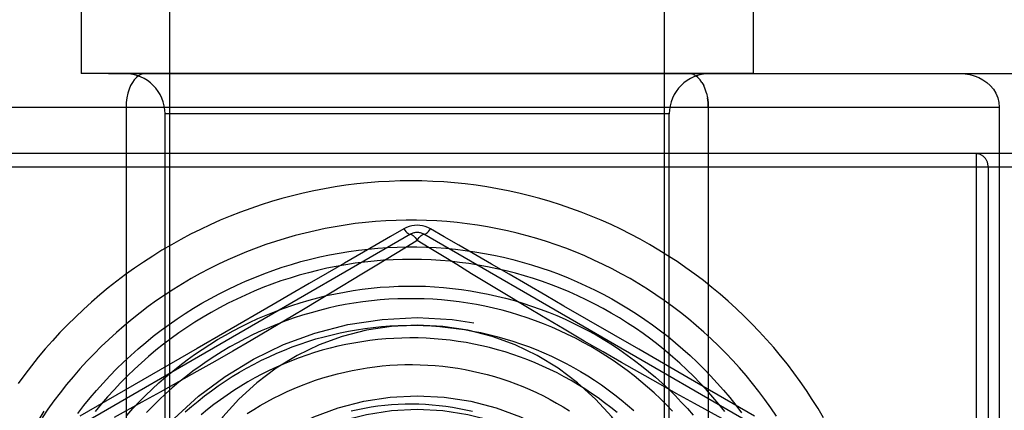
# Model space of a CAD drawing. Header units: inches. Extents: x 0 to 227, y 0 to 147.
# Tile 52 of 247: x 75.424 to 76.157, y 18.597 to 18.888. Entities that reach past the tile are written whole.
import ezdxf

# ---------------------------------------------------------------- set-up
doc = ezdxf.new("R2010")
doc.units = ezdxf.units.IN
doc.header["$LTSCALE"] = 12.466667
doc.header["$MEASUREMENT"] = 0
doc.linetypes.add('HIDDEN', pattern=[0.2, 0.1, -0.1])
doc.layers.add('02___PRT_ALL_AXES', color=7, linetype='CONTINUOUS')
doc.layers.add('DEFAULT_2', color=8, linetype='HIDDEN')

msp = doc.modelspace()

# ---------------------------------------------------------------- linework, layer by layer
at = {"layer": '02___PRT_ALL_AXES', "color": 8, "linetype": 'HIDDEN'}
for p, q in [((75.46979, 18.97267), (75.46979, 18.84767)), ((75.96979, 18.97267), (75.96979, 18.84767)), ((75.96979, 18.84767), (75.46979, 18.84767))]:
    msp.add_line(p, q, dxfattribs=at)
at = {"layer": 'DEFAULT_2', "color": 8, "linetype": 'HIDDEN'}
for p, q in [((75.53579, 17.73467), (75.53579, 19.47867)), ((75.90379, 17.73467), (75.90379, 19.47867)), ((48.06354, 18.84767), (103.37604, 18.84767)), ((75.92186, 18.84767), (75.92361, 18.84749)), ((75.92532, 18.84695), (75.92358, 18.84749)), ((75.92532, 18.84695), (75.92702, 18.84603)), ((75.92866, 18.84473), (75.93021, 18.84306)), ((75.93166, 18.84104), (75.93296, 18.83866)), ((75.28678, 18.82267), (76.1528, 18.82267)), ((75.50328, 18.82267), (75.50328, 17.74767)), ((75.90729, 18.81767), (75.53229, 18.81767)), ((75.53229, 17.75267), (75.53229, 18.81767)), ((75.90729, 17.75267), (75.90729, 18.81767)), ((75.9363, 18.82267), (75.9363, 17.74767)), ((76.1528, 18.82267), (76.1528, 17.74767)), ((76.26518, 18.78817), (75.03979, 18.78817)), ((76.13553, 18.78817), (76.13553, 18.03317)), ((76.26518, 18.77817), (75.02979, 18.77817)), ((76.14452, 18.77817), (76.14452, 18.04317)), ((75.71479, 18.72822), (75.44729, 18.57378)), ((75.99229, 18.57378), (75.72479, 18.72822)), ((75.88463, 18.64278), (75.829, 18.67491)), ((75.62739, 18.66761), (75.61097, 18.6579)), ((75.5766, 18.65528), (75.5561, 18.64344)), ((75.61097, 18.6579), (75.59627, 18.64931)), ((75.84411, 18.64884), (75.82909, 18.65762)), ((75.59627, 18.64931), (75.58258, 18.64138)), ((75.8581, 18.64075), (75.84411, 18.64884)), ((75.5561, 18.64344), (75.46895, 18.59313)), ((75.58258, 18.64138), (75.56922, 18.63372)), ((75.87173, 18.63294), (75.8581, 18.64075)), ((75.92139, 18.62156), (75.88463, 18.64278)), ((75.56922, 18.63372), (75.55581, 18.62611)), ((75.55581, 18.62611), (75.54231, 18.61851)), ((75.88534, 18.62522), (75.87173, 18.63294)), ((75.54231, 18.61851), (75.52871, 18.61092)), ((75.89895, 18.61757), (75.88534, 18.62522)), ((75.97083, 18.59302), (75.92139, 18.62156)), ((75.91255, 18.60998), (75.89895, 18.61757)), ((75.52871, 18.61092), (75.515, 18.60332)), ((75.92616, 18.60245), (75.91255, 18.60998)), ((75.515, 18.60332), (75.4943, 18.59194)), ((75.94647, 18.59128), (75.92616, 18.60245))]:
    msp.add_line(p, q, dxfattribs=at)
for points in [[(75.51772, 18.84767), (75.51599, 18.84749), (75.51426, 18.84695), (75.51256, 18.84603), (75.51092, 18.84473), (75.50937, 18.84306), (75.50792, 18.84104), (75.50662, 18.83866), (75.50549, 18.83596), (75.50456, 18.83297), (75.50387, 18.82972), (75.50343, 18.82627), (75.50328, 18.82267)], [(75.93166, 18.84104), (75.93021, 18.84306), (75.92866, 18.84473), (75.92702, 18.84603)], [(76.12393, 18.84767), (76.1274, 18.84749), (76.13085, 18.84695), (76.13424, 18.84603), (76.13752, 18.84473), (76.14064, 18.84306), (76.14353, 18.84104), (76.14613, 18.83866), (76.14839, 18.83596), (76.15024, 18.83297), (76.15163, 18.82972), (76.1525, 18.82627), (76.1528, 18.82267)], [(75.93502, 18.83297), (75.93409, 18.83596), (75.93296, 18.83866)], [(75.93501, 18.83297), (75.93571, 18.82972), (75.93613, 18.82627), (75.9363, 18.82267)], [(75.9363, 18.82267), (75.93615, 18.82627), (75.93571, 18.82972)], [(76.14452, 18.77817), (76.14451, 18.7787), (76.14448, 18.77922), (76.14441, 18.77974), (76.14433, 18.78025), (76.14422, 18.78076), (76.14408, 18.78126), (76.14393, 18.78176), (76.14375, 18.78224), (76.14354, 18.78271), (76.14332, 18.78317), (76.14307, 18.78362), (76.14281, 18.78405), (76.14252, 18.78447), (76.14221, 18.78486), (76.14189, 18.78524), (76.14155, 18.78561), (76.14119, 18.78595), (76.14082, 18.78626), (76.14043, 18.78656), (76.14003, 18.78683), (76.13961, 18.78708), (76.13919, 18.78731), (76.13875, 18.78751), (76.13831, 18.78768), (76.13786, 18.78783), (76.1374, 18.78796), (76.13694, 18.78805), (76.13647, 18.78812), (76.136, 18.78816), (76.13553, 18.78817)], [(75.99515, 18.63163), (75.99014, 18.63789), (75.98499, 18.64404), (75.9797, 18.65008), (75.97427, 18.65599), (75.96871, 18.66178), (75.96302, 18.66745), (75.9572, 18.67298), (75.95125, 18.67838), (75.94518, 18.68365), (75.93899, 18.68878), (75.93269, 18.69376), (75.92627, 18.69861), (75.91974, 18.70331), (75.91311, 18.70786), (75.90637, 18.71226), (75.89953, 18.7165), (75.8926, 18.72059), (75.88557, 18.72453), (75.87846, 18.7283), (75.87126, 18.73191), (75.86398, 18.73536), (75.85662, 18.73865), (75.84918, 18.74176), (75.84168, 18.74471), (75.83411, 18.74749), (75.82647, 18.75009), (75.81878, 18.75253), (75.81103, 18.75478), (75.80323, 18.75687), (75.79539, 18.75877), (75.7875, 18.7605), (75.77957, 18.76205), (75.77161, 18.76341), (75.76362, 18.7646), (75.7556, 18.76561), (75.74756, 18.76643), (75.7395, 18.76708), (75.73142, 18.76754), (75.72334, 18.76781), (75.71525, 18.76791), (75.70716, 18.76782), (75.69906, 18.76755), (75.69098, 18.76709), (75.68291, 18.76645), (75.67485, 18.76563), (75.66681, 18.76463), (75.65879, 18.76344), (75.6508, 18.76207), (75.64285, 18.76052), (75.63492, 18.75879), (75.62704, 18.75689), (75.6192, 18.7548), (75.61141, 18.75254), (75.60367, 18.7501), (75.59598, 18.74748), (75.58836, 18.74469), (75.58079, 18.74173), (75.5733, 18.7386), (75.56587, 18.73529), (75.55853, 18.73182), (75.55126, 18.72819), (75.54407, 18.72439), (75.53697, 18.72043), (75.52995, 18.7163), (75.52304, 18.71202), (75.51622, 18.70758), (75.5095, 18.70299), (75.50288, 18.69825), (75.49637, 18.69335), (75.48997, 18.68831), (75.48369, 18.68313), (75.47752, 18.6778), (75.47148, 18.67234), (75.46555, 18.66673), (75.45976, 18.661), (75.45409, 18.65513), (75.44856, 18.64914), (75.44317, 18.64302), (75.43791, 18.63678), (75.43279, 18.63042), (75.42782, 18.62394), (75.42299, 18.61736)], [(75.97839, 18.60541), (75.97389, 18.61143), (75.96924, 18.61734), (75.96446, 18.62315), (75.95955, 18.62884), (75.9545, 18.63442), (75.94932, 18.63988), (75.94401, 18.64522), (75.93859, 18.65044), (75.93304, 18.65553), (75.92737, 18.66049), (75.92159, 18.66532), (75.91569, 18.67002), (75.90969, 18.67458), (75.90358, 18.679), (75.89737, 18.68328), (75.89106, 18.68742), (75.88465, 18.6914), (75.87815, 18.69524), (75.87156, 18.69893), (75.86489, 18.70247), (75.85813, 18.70585), (75.8513, 18.70908), (75.84439, 18.71214), (75.83741, 18.71505), (75.83037, 18.71779), (75.82326, 18.72037), (75.81609, 18.72279), (75.80887, 18.72504), (75.80159, 18.72712), (75.79426, 18.72904), (75.78689, 18.73078), (75.77948, 18.73235), (75.77204, 18.73376), (75.76456, 18.73499), (75.75705, 18.73604), (75.74952, 18.73692), (75.74197, 18.73763), (75.73441, 18.73817), (75.72683, 18.73852), (75.71924, 18.73871), (75.71165, 18.73871), (75.70406, 18.73854), (75.69647, 18.7382), (75.68889, 18.73768), (75.68132, 18.73698), (75.67377, 18.73611), (75.66624, 18.73507), (75.65874, 18.73385), (75.65126, 18.73246), (75.64381, 18.73089), (75.6364, 18.72915), (75.62904, 18.72724), (75.62171, 18.72516), (75.61444, 18.72291), (75.60721, 18.7205), (75.60004, 18.71791), (75.59294, 18.71516), (75.58589, 18.71225), (75.57891, 18.70917), (75.57201, 18.70594), (75.56518, 18.70254), (75.55843, 18.69898), (75.55176, 18.69527), (75.54517, 18.69141), (75.53868, 18.68739), (75.53228, 18.68322), (75.52597, 18.67891), (75.51977, 18.67445), (75.51367, 18.66985), (75.50767, 18.6651), (75.50179, 18.66022), (75.49601, 18.6552), (75.49036, 18.65005), (75.48482, 18.64477), (75.4794, 18.63936), (75.47411, 18.63383), (75.46895, 18.62817), (75.46392, 18.62239), (75.45902, 18.6165), (75.45425, 18.6105), (75.44963, 18.60438), (75.44515, 18.59816), (75.44081, 18.59184)], [(75.70993, 18.73227), (75.69999, 18.72646), (75.68925, 18.72033)], [(75.72965, 18.73227), (75.72776, 18.73322), (75.72583, 18.73396), (75.72384, 18.73449), (75.72182, 18.7348), (75.71979, 18.73491), (75.71776, 18.7348), (75.71574, 18.73449), (75.71375, 18.73396), (75.71181, 18.73322), (75.70993, 18.73227)], [(75.70993, 18.73227), (75.71071, 18.73125), (75.71146, 18.73035), (75.71218, 18.72958), (75.71286, 18.72896), (75.71346, 18.72851), (75.714, 18.72823), (75.71444, 18.72813), (75.71479, 18.72822)], [(75.72479, 18.72822), (75.72514, 18.72813), (75.72558, 18.72823), (75.72612, 18.72851), (75.72672, 18.72896), (75.7274, 18.72958), (75.72812, 18.73035), (75.72887, 18.73125), (75.72965, 18.73227)], [(75.75077, 18.72007), (75.73978, 18.72634), (75.72965, 18.73227)], [(75.71979, 18.72362), (75.71056, 18.71789), (75.68976, 18.70527)], [(75.71479, 18.72822), (75.71513, 18.72828), (75.71558, 18.72815), (75.71612, 18.72781), (75.71675, 18.72729), (75.71745, 18.72659), (75.7182, 18.72574), (75.71898, 18.72473), (75.71979, 18.72362)], [(75.71979, 18.72362), (75.72058, 18.72474), (75.72138, 18.72574), (75.72213, 18.72659), (75.72283, 18.72729), (75.72346, 18.72781), (75.724, 18.72815), (75.72446, 18.72827), (75.72479, 18.72822)], [(75.80306, 18.67305), (75.78243, 18.68544), (75.77141, 18.69213), (75.76022, 18.6989), (75.7492, 18.70564), (75.73857, 18.71211), (75.72878, 18.71804), (75.71979, 18.72362)], [(75.46741, 18.59507), (75.47188, 18.60087), (75.47649, 18.60655), (75.48123, 18.61213), (75.4861, 18.61759), (75.49109, 18.62294), (75.4962, 18.62816), (75.50144, 18.63327), (75.50679, 18.63824), (75.51226, 18.64309), (75.51783, 18.64781), (75.52352, 18.6524), (75.5293, 18.65684), (75.53519, 18.66116), (75.54118, 18.66533), (75.54726, 18.66936), (75.55344, 18.67324), (75.5597, 18.67698), (75.56604, 18.68056), (75.57247, 18.684), (75.57897, 18.68728), (75.58555, 18.69041), (75.59219, 18.69339), (75.59891, 18.6962), (75.60568, 18.69886), (75.61252, 18.70136), (75.61941, 18.70369), (75.62635, 18.70587), (75.63333, 18.70787), (75.64036, 18.70972), (75.64743, 18.71139), (75.65454, 18.7129), (75.66168, 18.71424), (75.66884, 18.71542), (75.67603, 18.71642), (75.68324, 18.71726), (75.69046, 18.71792), (75.6977, 18.71842), (75.70494, 18.71874), (75.71219, 18.7189), (75.71944, 18.71888), (75.72668, 18.7187), (75.73391, 18.71834), (75.74114, 18.71782), (75.74834, 18.71712), (75.75553, 18.71626), (75.76269, 18.71522), (75.76982, 18.71402), (75.77692, 18.71265), (75.78399, 18.71112), (75.79101, 18.70942), (75.79799, 18.70755), (75.80493, 18.70553), (75.81181, 18.70334), (75.81864, 18.70099), (75.82541, 18.69848), (75.83211, 18.69581), (75.83875, 18.69299), (75.84532, 18.69001), (75.85181, 18.68688), (75.85823, 18.68359), (75.86457, 18.68016), (75.87082, 18.67658), (75.87698, 18.67286), (75.88306, 18.66899), (75.88904, 18.66498), (75.89492, 18.66083), (75.9007, 18.65655), (75.90638, 18.65213), (75.91195, 18.64758), (75.9174, 18.6429), (75.92275, 18.6381), (75.92798, 18.63317), (75.93309, 18.62813), (75.93808, 18.62296), (75.94294, 18.61768), (75.94768, 18.61229), (75.95229, 18.60679), (75.95676, 18.60118), (75.9611, 18.59547)], [(75.68925, 18.72033), (75.66566, 18.70671), (75.65272, 18.69926), (75.63942, 18.69156), (75.62589, 18.68378), (75.61258, 18.67606), (75.5766, 18.65528)], [(75.829, 18.67491), (75.81562, 18.68267), (75.8019, 18.69056), (75.78828, 18.69845), (75.77498, 18.7061), (75.75077, 18.72007)], [(75.94858, 18.59645), (75.94418, 18.60191), (75.93966, 18.60726), (75.93501, 18.6125), (75.93023, 18.61764), (75.92533, 18.62266), (75.92031, 18.62756), (75.91518, 18.63234), (75.90993, 18.637), (75.90457, 18.64154), (75.89911, 18.64595), (75.89353, 18.65023), (75.88786, 18.65438), (75.88209, 18.65839), (75.87622, 18.66227), (75.87026, 18.666), (75.86422, 18.6696), (75.85808, 18.67305), (75.85187, 18.67636), (75.84558, 18.67951), (75.83921, 18.68252), (75.83277, 18.68538), (75.82626, 18.68809), (75.81969, 18.69064), (75.81306, 18.69303), (75.80637, 18.69527), (75.79963, 18.69735), (75.79284, 18.69927), (75.786, 18.70102), (75.77912, 18.70262), (75.77221, 18.70405), (75.76526, 18.70532), (75.75828, 18.70642), (75.75127, 18.70736), (75.74424, 18.70813), (75.7372, 18.70874), (75.73014, 18.70918), (75.72306, 18.70945), (75.71599, 18.70955), (75.70891, 18.70949), (75.70183, 18.70926), (75.69475, 18.70886), (75.68769, 18.70829), (75.68064, 18.70756), (75.67361, 18.70666), (75.6666, 18.70559), (75.65961, 18.70436), (75.65265, 18.70296), (75.64573, 18.70139), (75.63885, 18.69967), (75.632, 18.69777), (75.6252, 18.69572), (75.61845, 18.69351), (75.61175, 18.69114), (75.6051, 18.6886), (75.59852, 18.68591), (75.592, 18.68307), (75.58555, 18.68007), (75.57917, 18.67692), (75.57286, 18.67362), (75.56663, 18.67017), (75.56048, 18.66657), (75.55442, 18.66282), (75.54845, 18.65894), (75.54256, 18.65491), (75.53678, 18.65074), (75.53109, 18.64644), (75.5255, 18.642), (75.52002, 18.63743), (75.51465, 18.63273), (75.50939, 18.6279), (75.50424, 18.62295), (75.49921, 18.61788), (75.4943, 18.61269), (75.48951, 18.60738), (75.48484, 18.60196), (75.48031, 18.59643)], [(75.68976, 18.70527), (75.67864, 18.69846), (75.65662, 18.68512)], [(75.5038, 18.59362), (75.50834, 18.59868), (75.51299, 18.60362), (75.51777, 18.60846), (75.52265, 18.61317), (75.52765, 18.61777), (75.53276, 18.62224), (75.53797, 18.62659), (75.54328, 18.63081), (75.54868, 18.6349), (75.55419, 18.63886), (75.55978, 18.64268), (75.56547, 18.64636), (75.57124, 18.64991), (75.57709, 18.65332), (75.58302, 18.65658), (75.58903, 18.6597), (75.5951, 18.66267), (75.60125, 18.6655), (75.60746, 18.66817), (75.61373, 18.6707), (75.62005, 18.67307), (75.62643, 18.67529), (75.63286, 18.67735), (75.63934, 18.67926), (75.64586, 18.68101), (75.65241, 18.6826), (75.659, 18.68404), (75.66562, 18.68531), (75.67227, 18.68643), (75.67894, 18.68738), (75.68563, 18.68817), (75.69234, 18.6888), (75.69905, 18.68927), (75.70578, 18.68958), (75.7125, 18.68972), (75.71923, 18.68971), (75.72595, 18.68953), (75.73267, 18.68919), (75.73937, 18.68868), (75.74605, 18.68802), (75.75272, 18.68719), (75.75936, 18.68621), (75.76597, 18.68506), (75.77256, 18.68376), (75.7791, 18.6823), (75.78561, 18.68068), (75.79208, 18.67891), (75.7985, 18.67698), (75.80486, 18.67489), (75.81118, 18.67266), (75.81743, 18.67027), (75.82363, 18.66774), (75.82976, 18.66505), (75.83582, 18.66222), (75.84181, 18.65924), (75.84773, 18.65613), (75.85356, 18.65287), (75.85931, 18.64947), (75.86498, 18.64593), (75.87056, 18.64226), (75.87605, 18.63846), (75.88144, 18.63453), (75.88673, 18.63047), (75.89193, 18.62628), (75.89701, 18.62197), (75.902, 18.61754), (75.90687, 18.613), (75.91163, 18.60834), (75.91627, 18.60356), (75.92079, 18.59868), (75.9252, 18.59369)], [(75.65662, 18.68512), (75.63645, 18.67301), (75.62739, 18.66761)], [(75.78293, 18.67171), (75.77661, 18.67327), (75.77024, 18.67468), (75.76385, 18.67594), (75.75742, 18.67704), (75.75096, 18.67799), (75.74448, 18.67878), (75.73799, 18.67941), (75.73147, 18.67988), (75.72495, 18.6802), (75.71841, 18.68036), (75.71188, 18.68036), (75.70534, 18.6802), (75.69881, 18.67988), (75.69228, 18.67941), (75.68577, 18.67877), (75.67927, 18.67798), (75.67279, 18.67703), (75.66633, 18.67593), (75.6599, 18.67467), (75.6535, 18.67325), (75.64714, 18.67168), (75.64081, 18.66995), (75.63452, 18.66807), (75.62828, 18.66604), (75.62209, 18.66385), (75.61595, 18.66152), (75.60987, 18.65904), (75.60385, 18.65641), (75.59789, 18.65363), (75.592, 18.65071), (75.58617, 18.64765), (75.58043, 18.64445), (75.57476, 18.64111), (75.56917, 18.63763), (75.56366, 18.63401), (75.55824, 18.63026), (75.55292, 18.62639), (75.54768, 18.62238), (75.54255, 18.61824), (75.53751, 18.61399), (75.53258, 18.60961), (75.52775, 18.60511), (75.52303, 18.60049), (75.51842, 18.59576)], [(75.90983, 18.59675), (75.90533, 18.6014), (75.90071, 18.60594), (75.89599, 18.61036), (75.89115, 18.61467), (75.88622, 18.61886), (75.88118, 18.62293), (75.87604, 18.62688), (75.8708, 18.63071), (75.86547, 18.63441), (75.86006, 18.63798), (75.85455, 18.64141), (75.84896, 18.64472), (75.84329, 18.64788), (75.83755, 18.65091), (75.83173, 18.6538), (75.82584, 18.65655), (75.81988, 18.65916), (75.81386, 18.66162), (75.80778, 18.66394), (75.80165, 18.6661), (75.79546, 18.66812), (75.78922, 18.66999), (75.78293, 18.67171)], [(75.82909, 18.65762), (75.81231, 18.66753), (75.80306, 18.67305)], [(75.54727, 18.59617), (75.55198, 18.60029), (75.55679, 18.60429), (75.56169, 18.60816), (75.56668, 18.61192), (75.57177, 18.61555), (75.57694, 18.61904), (75.58219, 18.62241), (75.58753, 18.62565), (75.59294, 18.62875), (75.59842, 18.63172), (75.60397, 18.63455), (75.60959, 18.63724), (75.61528, 18.63979), (75.62102, 18.6422), (75.62682, 18.64447), (75.63267, 18.64659), (75.63857, 18.64856), (75.64451, 18.65039), (75.65049, 18.65207), (75.65652, 18.6536), (75.66257, 18.65498), (75.66866, 18.65621), (75.67477, 18.65728), (75.68091, 18.65821), (75.68707, 18.65898), (75.69324, 18.6596), (75.69942, 18.66007), (75.70561, 18.66038), (75.7118, 18.66054), (75.71799, 18.66055), (75.72418, 18.6604), (75.73036, 18.6601), (75.73653, 18.65964), (75.74268, 18.65904), (75.74882, 18.65828), (75.75493, 18.65737), (75.76102, 18.65631), (75.76707, 18.6551), (75.7731, 18.65374), (75.77908, 18.65223), (75.78502, 18.65058), (75.79092, 18.64877), (75.79677, 18.64683), (75.80257, 18.64473), (75.80831, 18.6425), (75.81399, 18.64013), (75.81961, 18.63761), (75.82516, 18.63496), (75.83065, 18.63217), (75.83606, 18.62925), (75.84139, 18.62619), (75.84665, 18.62301), (75.85182, 18.6197), (75.85691, 18.61625), (75.86191, 18.61269), (75.86681, 18.609), (75.87162, 18.6052), (75.87634, 18.60128), (75.88095, 18.59724)], [(75.77948, 18.64242), (75.77371, 18.64395), (75.76789, 18.64534), (75.76204, 18.64658), (75.75616, 18.64768), (75.75025, 18.64863), (75.74431, 18.64943), (75.73836, 18.65008), (75.73239, 18.65058), (75.72641, 18.65094), (75.72041, 18.65115), (75.71441, 18.6512), (75.70841, 18.65111), (75.70242, 18.65087), (75.69642, 18.65047), (75.69044, 18.64993), (75.68447, 18.64924), (75.67852, 18.6484), (75.67259, 18.64741), (75.66668, 18.64628), (75.6608, 18.64499), (75.65495, 18.64356), (75.64914, 18.64199), (75.64337, 18.64027), (75.63764, 18.6384), (75.63195, 18.63639), (75.62632, 18.63424), (75.62073, 18.63195), (75.61521, 18.62953), (75.60974, 18.62696), (75.60434, 18.62426), (75.59901, 18.62142), (75.59375, 18.61845), (75.58856, 18.61535), (75.58344, 18.61212), (75.57841, 18.60876), (75.57346, 18.60528), (75.5686, 18.60167), (75.56382, 18.59794), (75.55914, 18.59409)], [(75.86847, 18.59567), (75.86387, 18.59943), (75.85917, 18.60307), (75.85438, 18.60659), (75.8495, 18.60999), (75.84454, 18.61327), (75.83949, 18.61642), (75.83437, 18.61945), (75.82917, 18.62236), (75.82389, 18.62513), (75.81855, 18.62777), (75.81314, 18.63027), (75.80767, 18.63264), (75.80214, 18.63488), (75.79655, 18.63698), (75.79091, 18.63893), (75.78522, 18.64075), (75.77948, 18.64242)], [(75.59341, 18.59496), (75.5982, 18.59801), (75.60306, 18.60094), (75.60799, 18.60374), (75.613, 18.60642), (75.61806, 18.60897), (75.62319, 18.61139), (75.62838, 18.61367), (75.63362, 18.61582), (75.63891, 18.61784), (75.64425, 18.61972), (75.64963, 18.62146), (75.65505, 18.62307), (75.66051, 18.62453), (75.66601, 18.62586), (75.67153, 18.62704), (75.67708, 18.62808), (75.68265, 18.62899), (75.68824, 18.62974), (75.69385, 18.63036), (75.69947, 18.63083), (75.70509, 18.63116), (75.71072, 18.63134), (75.71636, 18.63138), (75.72198, 18.63128), (75.7276, 18.63104), (75.73321, 18.63065), (75.73881, 18.63011), (75.74439, 18.62944), (75.74995, 18.62862), (75.75548, 18.62767), (75.76098, 18.62657), (75.76646, 18.62533), (75.77189, 18.62395), (75.77729, 18.62244), (75.78265, 18.62079), (75.78795, 18.619), (75.79321, 18.61708), (75.79842, 18.61503), (75.80357, 18.61284), (75.80866, 18.61053), (75.81369, 18.60808), (75.81865, 18.60551), (75.82354, 18.60282), (75.82836, 18.6), (75.83311, 18.59706)], [(76.02208, 18.59183), (76.01798, 18.59871), (76.01372, 18.60549), (76.0093, 18.61218), (76.00473, 18.61877), (76.00002, 18.62525), (75.99515, 18.63163)], [(75.98698, 18.59308), (75.98276, 18.59929), (75.97839, 18.60541)], [(75.6706, 18.59697), (75.67556, 18.59809), (75.68054, 18.59907), (75.68555, 18.59992), (75.69058, 18.60063), (75.69562, 18.60122), (75.70067, 18.60167), (75.70573, 18.60198), (75.71079, 18.60217), (75.71585, 18.60221), (75.72091, 18.60213), (75.72597, 18.60191), (75.73101, 18.60156), (75.73604, 18.60107), (75.74106, 18.60045), (75.74605, 18.5997), (75.75102, 18.59882), (75.75596, 18.59781), (75.76087, 18.59667)]]:
    msp.add_lwpolyline(points, dxfattribs=at)
for radius in [0.3725, 0.35584, 0.33414, 0.25562, 0.1975, 0.1875]:
    msp.add_circle((75.71979, 18.41067), radius, dxfattribs=at)
for centre, radius, start, end in [((75.50229, 18.81767), 0.03, 0, 90), ((75.93729, 18.81767), 0.03, 90, 180), ((75.71979, 18.71956), 0.01, 60, 120), ((75.71979, 18.47317), 0.1875, 0, 180)]:
    msp.add_arc(centre, radius, start, end, dxfattribs=at)

doc.saveas('drawing.dxf')
